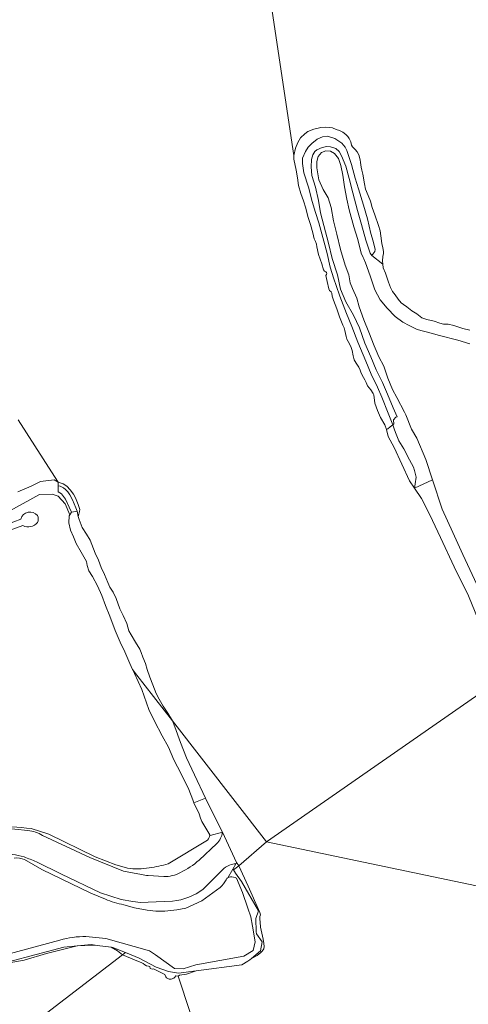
# Model space of a CAD drawing. Extents: x 197309 to 200393, y 360256 to 364259.
# Tile 13 of 39: x 198148 to 198354, y 362914 to 363366. Entities that reach past the tile are written whole.
import ezdxf

# ---------------------------------------------------------------- set-up
doc = ezdxf.new("R2010")
doc.units = 0
for name, color, linetype, lineweight in [('B-SB-GR-BOS_GEMENGD-GV', 252, 'Continuous', 13), ('B-SB-GR-BOS_LOOF-GV', 252, 'Continuous', 13), ('B-SB-GR-GRAS-GV', 252, 'Continuous', 13), ('B-SB-GW-TALUD_KRUIN-G', 252, 'Continuous', 18), ('B-SB-OG-TERREIN_ONBEGROEID-GV', 252, 'Continuous', 18), ('B-SB-OG-WATER-GV', 252, 'Continuous', 18), ('B-SB-OG-WATER_SLOOT-GV', 252, 'Continuous', 18), ('B-SB-VH-VERHARDING_HALFVERHARDING_GRIND-GV', 252, 'Continuous', 18), ('B-SB-VH-VERHARDING_OPEN-GV', 252, 'Continuous', 18)]:
    doc.layers.add(name, color=color, linetype=linetype, lineweight=lineweight)

msp = doc.modelspace()

# ---------------------------------------------------------------- linework, layer by layer
at = {"layer": 'B-SB-GR-BOS_GEMENGD-GV', "flags": 128}
for points in [[(198235.043, 362992.211), (198233.543, 362994.562), (198231.25, 362998.317), (198230.719, 362999.796), (198230.015, 363001.861), (198227.669, 363006.953), (198227.147, 363008.216), (198225.27, 363013.081), (198221.753, 363020.145), (198218.401, 363026.616), (198215.935, 363032.488), (198213.049, 363037.683), (198209.58, 363044.39), (198206.946, 363049.683), (198203.749, 363058.993), (198200.334, 363066.254), (198199.407, 363068.095), (198198.297, 363070.918), (198195.973, 363076.266), (198193.797, 363080.685), (198191.505, 363086.058), (198188.973, 363092.55), (198187.101, 363097.518), (198185.409, 363102.052), (198183.406, 363106.448), (198181.009, 363110.748), (198179.348, 363113.426), (198178.558, 363115.789), (198178.296, 363117.674), (198175.924, 363121.94), (198173.541, 363125.885), (198172.31, 363128.95), (198170.946, 363132.12), (198170.215, 363135.416), (198170.367, 363138.718), (198170.619, 363139.084), (198168.494, 363144.187), (198165.364, 363147.735), (198162.599, 363148.63), (198156.663, 363148.379), (198134.106, 363136.064)], [(198117.731, 363125.816), (198131.899, 363130.967), (198148.09, 363137.193)], [(198149.079, 363134.164), (198117.177, 363122.613)], [(198152.898, 362995.047), (198161.015, 362992.425), (198182.309, 362982.094), (198191.789, 362978.435), (198195.677, 362977.296), (198197.163, 362976.872)], [(198215.902, 362978.884), (198233.97, 362989.748)]]:
    msp.add_lwpolyline(points, dxfattribs=at)
at = {"layer": 'B-SB-GR-BOS_GEMENGD-GV'}
for points in [[(198148.09, 363137.193, -0.5884841), (198155.801, 363138.831)], [(198155.801, 363138.831, -0.222807), (198155.826, 363135.595)], [(198155.826, 363135.595, -0.3484622), (198149.079, 363134.164)], [(198135.182, 362996.193, -0.0267385), (198152.898, 362995.047)], [(198233.97, 362989.748, 0.089538), (198235.043, 362992.211)], [(198207.164, 362977.049, 0.0379378), (198215.902, 362978.884)], [(198197.163, 362976.872, 0.0754847), (198207.164, 362977.049)]]:
    msp.add_lwpolyline(points, format="xyb", dxfattribs=at)
at = {"layer": 'B-SB-GR-BOS_LOOF-GV', "flags": 128}
for points in [[(198252.396, 362934.217), (198253.33, 362934.818), (198254.047, 362935.418), (198258.225, 362938.919), (198259.019, 362943.02), (198256.376, 362946.782), (198256.328, 362947.601), (198256.283, 362947.714), (198256.097, 362953.757), (198257.299, 362957.307), (198249.597, 362970.82), (198246.74, 362974.63), (198245.896, 362976.106), (198245.893, 362976.111), (198245.529, 362976.448), (198243.262, 362972.512)], [(198247.216, 362972.293), (198249.957, 362965.747), (198252.44, 362958.585), (198253.829, 362954.58), (198254.655, 362950.326), (198255.753, 362943.016), (198254.859, 362939.046), (198250.654, 362936.476), (198228.482, 362932.542), (198222.745, 362930.645), (198218.784, 362930.847), (198210.011, 362937.073), (198207.292, 362939.002), (198187.266, 362944.533), (198178.068, 362945.522)], [(198166.141, 362943.817), (198135.333, 362935.603), (198111.305, 362927.414), (198096.861, 362922.801), (198087.907, 362917.581), (198082.023, 362912.554)], [(198082.001, 362908.778), (198089.621, 362915.763), (198090.72, 362916.206), (198095.621, 362918.183), (198114.809, 362925.923), (198116.41, 362926.382), (198116.612, 362926.44), (198118.747, 362927.054), (198127.78, 362929.65), (198142.432, 362933.86), (198167.938, 362940.634), (198180.426, 362941.798), (198183.264, 362941.435), (198189.611, 362940.625), (198189.612, 362940.625), (198190.375, 362940.528), (198196.216, 362938.119), (198202.44, 362935.554), (198210.271, 362931.426), (198215.986, 362929.415), (198220.643, 362928.674), (198228.689, 362929.719), (198249.626, 362932.436), (198252.396, 362934.217)]]:
    msp.add_lwpolyline(points, dxfattribs=at)
at = {"layer": 'B-SB-GR-BOS_LOOF-GV'}
for points in [[(198243.262, 362972.512, -0.1250111), (198244.425, 362972.918)], [(198244.425, 362972.918, -0.1404277), (198247.216, 362972.293)], [(198178.068, 362945.522, 0.0718595), (198166.141, 362943.817)]]:
    msp.add_lwpolyline(points, format="xyb", dxfattribs=at)
at = {"layer": 'B-SB-GR-GRAS-GV', "flags": 128}
msp.add_lwpolyline([(198319.01, 363180.395), (198319.398, 363180.674), (198319.588, 363180.81), (198319.354, 363182.678), (198320.37, 363183.999), (198321.035, 363184.105), (198319.194, 363188.212), (198316.567, 363194.442), (198314.345, 363199.822), (198311.408, 363205.702), (198309.014, 363211.637), (198306.218, 363217.947), (198303.68, 363224.941), (198300.927, 363230.859), (198297.469, 363236.86), (198295.068, 363242.737), (198293.585, 363249.338), (198291.201, 363256.879), (198289.434, 363263.841), (198287.42, 363271.993), (198285.866, 363277.74), (198284.939, 363283.502), (198283.544, 363289.587), (198281.843, 363294.846), (198281.46, 363298.908), (198281.737, 363302.267), (198282.286, 363304.404), (198283.145, 363305.879), (198284.129, 363306.656), (198286.577, 363307.736), (198288.655, 363308.205), (198290.404, 363308.147), (198292.891, 363307.289), (198294.422, 363305.888), (198295.505, 363303.975), (198297.463, 363299.133), (198298.946, 363293.543), (198300.645, 363287.006), (198302.875, 363278.918), (198304.698, 363272.425), (198306.705, 363265.226), (198308.714, 363259.306), (198309.45, 363258.131), (198310.834, 363260.021), (198310.996, 363260.894), (198310.024, 363264.757), (198308.892, 363268.283), (198307.339, 363275.041), (198305.621, 363281.319), (198303.322, 363288.82), (198301.782, 363293.673), (198300.049, 363299.917), (198298.873, 363303.566), (198297.985, 363306.379), (198297.134, 363307.996), (198295.638, 363309.69), (198292.441, 363311.852), (198289.095, 363312.991), (198286.795, 363312.667), (198284.34, 363311.528), (198281.913, 363309.613), (198280.231, 363307.966), (198278.951, 363305.945), (198277.599, 363302.802), (198277.622, 363300.479), (198278.122, 363296.136), (198280.264, 363289.575), (198281.956, 363282.979), (198283.599, 363277.995), (198285.062, 363273.241), (198287.342, 363264.82), (198288.837, 363259.08), (198290.276, 363252.87), (198291.956, 363247.436), (198293.059, 363244.42), (198294.69, 363239.586), (198297.704, 363231.584), (198300.143, 363225.525), (198303.026, 363218.431), (198306.628, 363209.616), (198309.172, 363203.693), (198312.043, 363197.761), (198313.963, 363193.101), (198316.858, 363185.857)], close=True, dxfattribs=at)
for points in [[(198354.483, 363217.641), (198348.875, 363219.299), (198340.506, 363221.399), (198336.634, 363222.559), (198330.268, 363224.248), (198326.551, 363226.034), (198323.649, 363227.52), (198320.06, 363230.141), (198316.377, 363233.946), (198313.162, 363237.754), (198310.725, 363242.437), (198308.608, 363248.841), (198306.462, 363254.751), (198305.694, 363256.585), (198305.394, 363257.302), (198304.564, 363259.283), (198302.921, 363265.485), (198301.18, 363271.346), (198298.956, 363279.082), (198297.968, 363284.122), (198296.9, 363289.729), (198296.126, 363295.096), (198295.163, 363299.453), (198294.162, 363302.648), (198292.185, 363305.021), (198290.354, 363306.145), (198288.252, 363306.217), (198286.293, 363305.51), (198284.79, 363303.695), (198284.124, 363301.282), (198284.144, 363298.466), (198284.988, 363292.945), (198287.098, 363288.476), (198289.277, 363284.585), (198290.694, 363280.197), (198291.72, 363274.086), (198293.261, 363268.013), (198295.058, 363260.885), (198297.125, 363253.812), (198298.876, 363249.268), (198299.385, 363245.633), (198300.518, 363243.066), (198302.571, 363238.604), (198303.631, 363234.669), (198305.796, 363228.669), (198308.078, 363222.92), (198310.404, 363216.649), (198311.451, 363214.591), (198312.666, 363211.722), (198314.938, 363207.381), (198316.785, 363201.917), (198318.923, 363196.683), (198320.923, 363193.018), (198324.458, 363186.212), (198325.101, 363184.962), (198327.703, 363178.496), (198330.142, 363174.331), (198334.206, 363164.445), (198337.26, 363155.227), (198341.742, 363141.702), (198346.634, 363131.04), (198351.26, 363120.957), (198359.716, 363102.533)], [(198186.999, 362962.695), (198180.358, 362965.442), (198157.826, 362976.285), (198149.864, 362980.79)], [(198178.068, 362945.522), (198187.266, 362944.533), (198207.292, 362939.002), (198210.011, 362937.073), (198218.784, 362930.847), (198222.745, 362930.645), (198228.482, 362932.542), (198250.654, 362936.476), (198254.859, 362939.046), (198255.753, 362943.016), (198254.655, 362950.326), (198253.829, 362954.58), (198252.44, 362958.585), (198249.957, 362965.747), (198247.216, 362972.293)], [(198239.662, 362968.005), (198231.279, 362961.864), (198223.976, 362958.495), (198219.855, 362957.69), (198214.289, 362957.087), (198210.137, 362957.082), (198206.221, 362957.544), (198200.367, 362958.611), (198195.506, 362960.127)], [(198135.333, 362935.603), (198166.141, 362943.817)]]:
    msp.add_lwpolyline(points, dxfattribs=at)
at = {"layer": 'B-SB-GR-GRAS-GV'}
for points in [[(198149.864, 362980.79, 0.1238239), (198145.113, 362981.545)], [(198242.433, 362971.601, -0.1302343), (198239.662, 362968.005)], [(198243.262, 362972.512, 0.1251194), (198242.433, 362971.601)], [(198244.425, 362972.918, 0.1250111), (198243.262, 362972.512)], [(198247.216, 362972.293, 0.1404277), (198244.425, 362972.918)], [(198195.506, 362960.127, -0.0572243), (198186.999, 362962.695)], [(198166.141, 362943.817, -0.0718595), (198178.068, 362945.522)]]:
    msp.add_lwpolyline(points, format="xyb", dxfattribs=at)
at = {"layer": 'B-SB-GW-TALUD_KRUIN-G', "flags": 128}
for points in [[(198165.345, 363152.407), (198165.361, 363149.607), (198166.844, 363148.774), (198168.7, 363146.247), (198170.295, 363142.578), (198171.447, 363140.287)], [(198227.669, 363006.953), (198230.015, 363001.861), (198230.719, 362999.796), (198231.25, 362998.317), (198233.543, 362994.562), (198235.043, 362992.211)]]:
    msp.add_lwpolyline(points, dxfattribs=at)
at = {"layer": 'B-SB-OG-TERREIN_ONBEGROEID-GV', "flags": 128}
msp.add_lwpolyline([(198139.271, 362932.823), (198149.649, 362934.685), (198159.888, 362937.717), (198173.953, 362941.161), (198181.064, 362941.561), (198183.264, 362941.435), (198180.426, 362941.798), (198167.938, 362940.634), (198142.432, 362933.86)], dxfattribs=at)
for points in [[(198194.907, 362937.117), (198196.216, 362938.119), (198190.375, 362940.528), (198189.612, 362940.625), (198192.557, 362938.956)], [(198228.689, 362929.719), (198220.643, 362928.674), (198215.986, 362929.415), (198210.271, 362931.426), (198202.44, 362935.554), (198196.216, 362938.119), (198194.907, 362937.117), (198202.154, 362934.068), (198203.488, 362933.571), (198204.358, 362933.102), (198205.158, 362932.522), (198205.957, 362932.113), (198206.845, 362931.897), (198207.199, 362931.768), (198207.351, 362931.688), (198207.463, 362931.447), (198207.496, 362931.053), (198207.618, 362930.853), (198208.699, 362930.546), (198209.102, 362930.619), (198214.047, 362928.258), (198214.25, 362928.037), (198214.587, 362927.313), (198214.76, 362926.971), (198215.116, 362926.5), (198215.682, 362926.19), (198216.309, 362925.952), (198217.257, 362925.978), (198218.384, 362926.388), (198218.835, 362926.834), (198219.316, 362927.401), (198220.367, 362927.336), (198221.014, 362927.73), (198224.2, 362928.268)]]:
    msp.add_lwpolyline(points, close=True, dxfattribs=at)
at = {"layer": 'B-SB-OG-WATER-GV', "flags": 128}
for points in [[(198255.371, 363425.58), (198273.514, 363304.057), (198274.295, 363307.453), (198275.374, 363310.139), (198276.584, 363312.194), (198278.628, 363314.122), (198280.043, 363315.186), (198282.795, 363316.151), (198285.963, 363316.921), (198288.124, 363317.106), (198289.782, 363316.998), (198291.303, 363316.731), (198293.073, 363316.082), (198294.619, 363315.519), (198296.021, 363314.738), (198297.487, 363313.745), (198298.432, 363312.813), (198298.973, 363311.928), (198299.727, 363310.374), (198300.135, 363308.861), (198300.567, 363308.048), (198301.78, 363306.908), (198302.68, 363305.835), (198303.441, 363304.338), (198304.088, 363302.122), (198304.202, 363300.849), (198304.541, 363298.757), (198304.815, 363297.348), (198305.329, 363295.499), (198305.974, 363291.027), (198306.428, 363288.658), (198307.777, 363285.685), (198308.737, 363283.14), (198309.573, 363280.286), (198310.835, 363276.826), (198312.48, 363271.884), (198313.19, 363269.455), (198313.542, 363267.216), (198314.039, 363263.728), (198314.475, 363261.713), (198314.83, 363260.001), (198314.696, 363259.108), (198314.442, 363257.702), (198314.365, 363255.806), (198314.405, 363254.16), (198314.594, 363252.526), (198315.741, 363250.075), (198317.102, 363245.958), (198318.004, 363243.419), (198318.962, 363241.607), (198320.167, 363240.146), (198321.549, 363238.195), (198322.868, 363236.457), (198323.975, 363235.652), (198325.549, 363234.587), (198327.858, 363232.791), (198330.016, 363231.452), (198331.646, 363230.117), (198332.375, 363229.591), (198334.601, 363228.831), (198337.989, 363227.992), (198340.613, 363227.125), (198342.346, 363226.657), (198344.422, 363226.618), (198347.112, 363226.066), (198351.139, 363224.682), (198354.426, 363223.972)], [(198353.777, 363101.93), (198347.267, 363115.276), (198340.962, 363128.743), (198336.085, 363139.163), (198332.22, 363146.69), (198329.081, 363151.374), (198326.738, 363154.694), (198319.627, 363169.994), (198316.841, 363175.02), (198316.204, 363178.305), (198315.334, 363180.365), (198313.364, 363183.792), (198311.977, 363186.945), (198310.837, 363190.45), (198310.335, 363194.143), (198310.031, 363194.794), (198308.975, 363196.531), (198307.464, 363198.38), (198306.761, 363199.869), (198306.203, 363201.107), (198305.51, 363202.186), (198304.767, 363203.592), (198304.427, 363204.687), (198304.093, 363205.577), (198303.401, 363206.918), (198302.262, 363208.694), (198301.251, 363210.308), (198300.768, 363212.182), (198300.322, 363214.608), (198299.843, 363216.013), (198299.153, 363217.618), (198297.921, 363219.844), (198297.555, 363220.972), (198297.041, 363223.817), (198296.766, 363224.963), (198296.125, 363226.24), (198294.524, 363230.063), (198293.25, 363233.672), (198291.727, 363237.661), (198291.238, 363239.477), (198291.029, 363240.938), (198290.661, 363241.538), (198289.97, 363242.147), (198289.705, 363242.882), (198288.931, 363246.256), (198288.345, 363248.992), (198288.541, 363249.408), (198288.699, 363250.005), (198288.631, 363250.423), (198288.286, 363250.728), (198287.71, 363251.06), (198287.16, 363251.623), (198286.376, 363254.411), (198284.92, 363258.716), (198284.191, 363262.23), (198283.981, 363263.428), (198283.467, 363264.543), (198282.891, 363265.871), (198282.363, 363268.601), (198281.225, 363272.369), (198280.029, 363276.144), (198279.089, 363279.86), (198277.975, 363283.332), (198276.821, 363286.722), (198275.76, 363290.393), (198275.23, 363293.855), (198274.6, 363297.364), (198273.644, 363302.43), (198273.514, 363304.057), (198255.371, 363425.58)], [(198146.957, 363182.662), (198158.38, 363164.885), (198165.002, 363154.578), (198165.335, 363154.06), (198167.649, 363153.298), (198169.25, 363152.243), (198170.862, 363150.571), (198172.412, 363148.641), (198173.217, 363146.864), (198174.429, 363143.889), (198175.226, 363141.584), (198175.117, 363140.716), (198174.725, 363139.473), (198174.47, 363138.388), (198174.889, 363137.042), (198176.335, 363133.361), (198178.26, 363130.209), (198180.062, 363127.483), (198182.346, 363121.581), (198183.778, 363118.255), (198185.121, 363114.912), (198186.535, 363111.677), (198188.13, 363108.007), (198189.047, 363105.951), (198190.578, 363103.642), (198191.946, 363100.736), (198193.692, 363095.931), (198195.161, 363092.894), (198196.821, 363089.275), (198197.795, 363085.802), (198198.856, 363083.963), (198200.824, 363080.688), (198202.76, 363077.387), (198203.369, 363075.928), (198204.13, 363073.804), (198205.426, 363070.79), (198206.255, 363068.04), (198207.46, 363064.537), (198208.755, 363061.052), (198210.313, 363057.094), (198211.627, 363054.459), (198213.545, 363051.248), (198215.676, 363048.099), (198217.81, 363044.519), (198261.013, 362988.926), (198367.531, 363063.064)], [(198151.424, 362994.168), (198145.401, 362994.741), (198118.738, 362995.984)], [(198203.567, 362973.976), (198195.32, 362975.563), (198179.812, 362981.826), (198158.168, 362991.859)], [(198246.943, 362978.89), (198247.26, 362979.437), (198240.79, 362993.397)], [(198414.484, 362956.857), (198261.013, 362988.926), (198248.23, 362977.917), (198252.515, 362968.609), (198257.96, 362956.539), (198258.289, 362955.432), (198257.981, 362954.694), (198257.998, 362953.534), (198258.127, 362952.133), (198258.292, 362949.825), (198259.545, 362944.256), (198259.808, 362942.351), (198259.998, 362940.85), (198259.792, 362939.83), (198259.012, 362938.736), (198258.471, 362938.098), (198256.664, 362936.827), (198254.047, 362935.418), (198253.33, 362934.818), (198252.396, 362934.217), (198249.626, 362932.436), (198228.689, 362929.719), (198224.2, 362928.268), (198221.014, 362927.73), (198220.367, 362927.336), (198237.05, 362876.726)], [(198238.223, 362988.177), (198230.044, 362980.595)], [(198155.361, 362979.762), (198166.812, 362974.158), (198184.769, 362965.614), (198194.271, 362962.454), (198199.659, 362961.586), (198203.186, 362961.196), (198206.684, 362961.34), (198217.845, 362961.732)], [(198231.979, 362967.275), (198240.639, 362975.953)], [(198213.797, 362973.026), (198206.694, 362973.522)], [(198078.848, 362848.108), (198194.907, 362937.117), (198192.557, 362938.956), (198189.612, 362940.625), (198189.611, 362940.625), (198183.264, 362941.435), (198181.064, 362941.561), (198173.953, 362941.161), (198159.888, 362937.717), (198149.649, 362934.685), (198139.271, 362932.823)], [(198237.05, 362876.726), (198220.367, 362927.336), (198219.316, 362927.401), (198218.835, 362926.834), (198218.384, 362926.388), (198217.257, 362925.978), (198216.309, 362925.952), (198215.682, 362926.19), (198215.116, 362926.5), (198214.76, 362926.971), (198214.587, 362927.313), (198214.25, 362928.037), (198214.047, 362928.258), (198209.102, 362930.619), (198208.699, 362930.546), (198207.618, 362930.853), (198207.496, 362931.053), (198207.463, 362931.447), (198207.351, 362931.688), (198207.199, 362931.768), (198206.845, 362931.897), (198205.957, 362932.113), (198205.158, 362932.522), (198204.358, 362933.102), (198203.488, 362933.571), (198202.154, 362934.068), (198194.907, 362937.117), (198078.848, 362848.108)]]:
    msp.add_lwpolyline(points, dxfattribs=at)
for points in [[(198367.531, 363063.064), (198261.013, 362988.926), (198414.484, 362956.857), (198417.241, 362956.281), (198416.579, 362957.954), (198406.972, 362982.594), (198401.036, 362995.429), (198394.255, 363008.381), (198388.549, 363022.303), (198386.043, 363031.32), (198385.596, 363032.929), (198384.708, 363035.105), (198378.14, 363049.736), (198370.573, 363065.181), (198370.572, 363065.18)], [(198261.013, 362988.926), (198217.81, 363044.519), (198218.969, 363041.71), (198221.562, 363034.661), (198224.286, 363027.615), (198227.864, 363019.809), (198233.053, 363008.951), (198236.47, 363001.818), (198240.79, 362993.397), (198247.26, 362979.437), (198248.23, 362977.917)]]:
    msp.add_lwpolyline(points, close=True, dxfattribs=at)
at = {"layer": 'B-SB-OG-WATER-GV'}
for points in [[(198158.168, 362991.859, 0.1199138), (198151.424, 362994.168)], [(198240.79, 362993.397, -0.1574565), (198238.223, 362988.177)], [(198138.938, 362983.567, -0.0785715), (198149.616, 362982.064)], [(198149.616, 362982.064, -0.0145818), (198155.361, 362979.762)], [(198230.044, 362980.595, -0.0656519), (198221.46, 362974.85)], [(198240.639, 362975.953, -0.108161), (198244.063, 362978.282)], [(198244.063, 362978.282, -0.1128934), (198246.943, 362978.89)], [(198206.694, 362973.522, -0.0370125), (198203.567, 362973.976)], [(198221.46, 362974.85, -0.1273854), (198213.797, 362973.026)], [(198217.845, 362961.732, 0.1372248), (198231.979, 362967.275)]]:
    msp.add_lwpolyline(points, format="xyb", dxfattribs=at)
at = {"layer": 'B-SB-OG-WATER_SLOOT-GV', "flags": 128}
for points in [[(198354.426, 363223.972), (198351.139, 363224.682), (198347.112, 363226.066), (198344.422, 363226.618), (198342.346, 363226.657), (198340.613, 363227.125), (198337.989, 363227.992), (198334.601, 363228.831), (198332.375, 363229.591), (198331.646, 363230.117), (198330.016, 363231.452), (198327.858, 363232.791), (198325.549, 363234.587), (198323.975, 363235.652), (198322.868, 363236.457), (198321.549, 363238.195), (198320.167, 363240.146), (198318.962, 363241.607), (198318.004, 363243.419), (198317.102, 363245.958), (198315.741, 363250.075), (198314.594, 363252.526), (198314.405, 363254.16), (198309.45, 363258.131), (198308.714, 363259.306), (198306.705, 363265.226), (198304.698, 363272.425), (198302.875, 363278.918), (198300.645, 363287.006), (198298.946, 363293.543), (198297.463, 363299.133), (198295.505, 363303.975), (198294.422, 363305.888), (198292.891, 363307.289), (198290.404, 363308.147), (198288.655, 363308.205), (198286.577, 363307.736), (198284.129, 363306.656), (198283.145, 363305.879), (198282.286, 363304.404), (198281.737, 363302.267), (198281.46, 363298.908), (198281.843, 363294.846), (198283.544, 363289.587), (198284.939, 363283.502), (198285.866, 363277.74), (198287.42, 363271.993), (198289.434, 363263.841), (198291.201, 363256.879), (198293.585, 363249.338), (198295.068, 363242.737), (198297.469, 363236.86), (198300.927, 363230.859), (198303.68, 363224.941), (198306.218, 363217.947), (198309.014, 363211.637), (198311.408, 363205.702), (198314.345, 363199.822), (198316.567, 363194.442), (198319.194, 363188.212), (198321.035, 363184.105), (198320.37, 363183.999), (198319.354, 363182.678), (198319.588, 363180.81), (198319.398, 363180.674), (198319.01, 363180.395), (198319.278, 363179.928), (198319.754, 363178.171), (198320.606, 363176.135), (198321.885, 363173.141), (198324.03, 363169.409), (198326.68, 363164.436), (198328.5, 363161.022), (198329.058, 363159.54), (198329.233, 363158.8), (198329.793, 363156.436), (198329.38, 363153.273), (198329.081, 363151.374), (198337.26, 363155.227), (198334.206, 363164.445), (198330.142, 363174.331), (198327.703, 363178.496), (198325.101, 363184.962), (198324.458, 363186.212), (198320.923, 363193.018), (198318.923, 363196.683), (198316.785, 363201.917), (198314.938, 363207.381), (198312.666, 363211.722), (198311.451, 363214.591), (198310.404, 363216.649), (198308.078, 363222.92), (198305.796, 363228.669), (198303.631, 363234.669), (198302.571, 363238.604), (198300.518, 363243.066), (198299.385, 363245.633), (198298.876, 363249.268), (198297.125, 363253.812), (198295.058, 363260.885), (198293.261, 363268.013), (198291.72, 363274.086), (198290.694, 363280.197), (198289.277, 363284.585), (198287.098, 363288.476), (198284.988, 363292.945), (198284.144, 363298.466), (198284.124, 363301.282), (198284.79, 363303.695), (198286.293, 363305.51), (198288.252, 363306.217), (198290.354, 363306.145), (198292.185, 363305.021), (198294.162, 363302.648), (198295.163, 363299.453), (198296.126, 363295.096), (198296.9, 363289.729), (198297.968, 363284.122), (198298.956, 363279.082), (198301.18, 363271.346), (198302.921, 363265.485), (198304.564, 363259.283), (198305.394, 363257.302), (198305.694, 363256.585), (198306.462, 363254.751), (198308.608, 363248.841), (198310.725, 363242.437), (198313.162, 363237.754), (198316.377, 363233.946), (198320.06, 363230.141), (198323.649, 363227.52), (198326.551, 363226.034), (198330.268, 363224.248), (198336.634, 363222.559), (198340.506, 363221.399), (198348.875, 363219.299), (198354.483, 363217.641)], [(198146.837, 363149.724), (198152.914, 363152.259), (198157.16, 363154.42), (198163.462, 363155.127), (198165.335, 363154.06), (198165.002, 363154.578), (198158.38, 363164.885), (198146.957, 363182.662)], [(198134.106, 363136.064), (198156.663, 363148.379), (198162.599, 363148.63), (198165.364, 363147.735), (198168.494, 363144.187), (198170.619, 363139.084), (198171.447, 363140.287), (198170.295, 363142.578), (198168.7, 363146.247), (198166.844, 363148.774), (198165.361, 363149.607), (198165.345, 363152.407), (198165.335, 363154.06), (198163.462, 363155.127), (198157.16, 363154.42), (198152.914, 363152.259), (198146.837, 363149.724)], [(198118.738, 362995.984), (198145.401, 362994.741), (198151.424, 362994.168)], [(198197.163, 362976.872), (198195.677, 362977.296), (198191.789, 362978.435), (198182.309, 362982.094), (198161.015, 362992.425), (198152.898, 362995.047)], [(198158.168, 362991.859), (198179.812, 362981.826), (198195.32, 362975.563), (198203.567, 362973.976)], [(198240.79, 362993.397), (198235.206, 362991.955), (198235.043, 362992.211)], [(198233.97, 362989.748), (198215.902, 362978.884)], [(198230.044, 362980.595), (198238.223, 362988.177)], [(198149.864, 362980.79), (198157.826, 362976.285), (198180.358, 362965.442), (198186.999, 362962.695)], [(198217.845, 362961.732), (198206.684, 362961.34), (198203.186, 362961.196), (198199.659, 362961.586), (198194.271, 362962.454), (198184.769, 362965.614), (198166.812, 362974.158), (198155.361, 362979.762)], [(198243.262, 362972.512), (198245.529, 362976.448), (198246.943, 362978.89)], [(198240.639, 362975.953), (198231.979, 362967.275)], [(198206.694, 362973.522), (198213.797, 362973.026)], [(198195.506, 362960.127), (198200.367, 362958.611), (198206.221, 362957.544), (198210.137, 362957.082), (198214.289, 362957.087), (198219.855, 362957.69), (198223.976, 362958.495), (198231.279, 362961.864), (198239.662, 362968.005)]]:
    msp.add_lwpolyline(points, dxfattribs=at)
for points in [[(198329.081, 363151.374), (198332.22, 363146.69), (198336.085, 363139.163), (198340.962, 363128.743), (198347.267, 363115.276), (198353.777, 363101.93), (198362.712, 363080.217), (198369.576, 363067.217), (198370.566, 363065.195), (198370.573, 363065.181), (198373.051, 363066.868), (198375.885, 363068.771), (198374.008, 363071.983), (198368.402, 363085.412), (198359.716, 363102.533), (198351.26, 363120.957), (198346.634, 363131.04), (198341.742, 363141.702), (198337.26, 363155.227)], [(198170.367, 363138.718), (198170.215, 363135.416), (198170.946, 363132.12), (198172.31, 363128.95), (198173.541, 363125.885), (198175.924, 363121.94), (198178.296, 363117.674), (198178.558, 363115.789), (198179.348, 363113.426), (198181.009, 363110.748), (198183.406, 363106.448), (198185.409, 363102.052), (198187.101, 363097.518), (198188.973, 363092.55), (198191.505, 363086.058), (198193.797, 363080.685), (198195.973, 363076.266), (198198.297, 363070.918), (198199.407, 363068.095), (198201.383, 363065.573), (198209.125, 363055.694), (198217.81, 363044.519), (198215.676, 363048.099), (198213.545, 363051.248), (198211.627, 363054.459), (198210.313, 363057.094), (198208.755, 363061.052), (198207.46, 363064.537), (198206.255, 363068.04), (198205.426, 363070.79), (198204.13, 363073.804), (198203.369, 363075.928), (198202.76, 363077.387), (198200.824, 363080.688), (198198.856, 363083.963), (198197.795, 363085.802), (198196.821, 363089.275), (198195.161, 363092.894), (198193.692, 363095.931), (198191.946, 363100.736), (198190.578, 363103.642), (198189.047, 363105.951), (198188.13, 363108.007), (198186.535, 363111.677), (198185.121, 363114.912), (198183.778, 363118.255), (198182.346, 363121.581), (198180.062, 363127.483), (198178.26, 363130.209), (198176.335, 363133.361), (198174.889, 363137.042), (198174.47, 363138.388), (198173.967, 363140.729), (198171.447, 363140.287), (198170.619, 363139.084)], [(198217.81, 363044.519), (198209.125, 363055.694), (198201.383, 363065.573), (198199.407, 363068.095), (198200.334, 363066.254), (198203.749, 363058.993), (198206.946, 363049.683), (198209.58, 363044.39), (198213.049, 363037.683), (198215.935, 363032.488), (198218.401, 363026.616), (198221.753, 363020.145), (198225.27, 363013.081), (198227.147, 363008.216), (198227.669, 363006.953), (198233.053, 363008.951), (198227.864, 363019.809), (198224.286, 363027.615), (198221.562, 363034.661), (198218.969, 363041.71)]]:
    msp.add_lwpolyline(points, close=True, dxfattribs=at)
at = {"layer": 'B-SB-OG-WATER_SLOOT-GV'}
for points in [[(198152.898, 362995.047, 0.0267385), (198135.182, 362996.193)], [(198151.424, 362994.168, -0.1199138), (198158.168, 362991.859)], [(198235.043, 362992.211, -0.089538), (198233.97, 362989.748)], [(198238.223, 362988.177, 0.1574565), (198240.79, 362993.397)], [(198149.616, 362982.064, 0.0785715), (198138.938, 362983.567)], [(198145.113, 362981.545, -0.1238239), (198149.864, 362980.79)], [(198155.361, 362979.762, 0.0145818), (198149.616, 362982.064)], [(198215.902, 362978.884, -0.0379378), (198207.164, 362977.049)], [(198221.46, 362974.85, 0.0656519), (198230.044, 362980.595)], [(198244.063, 362978.282, 0.108161), (198240.639, 362975.953)], [(198246.943, 362978.89, 0.1128934), (198244.063, 362978.282)], [(198207.164, 362977.049, -0.0754847), (198197.163, 362976.872)], [(198203.567, 362973.976, 0.0370125), (198206.694, 362973.522)], [(198213.797, 362973.026, 0.1273854), (198221.46, 362974.85)], [(198239.662, 362968.005, 0.1302343), (198242.433, 362971.601)], [(198242.433, 362971.601, -0.1251194), (198243.262, 362972.512)], [(198231.979, 362967.275, -0.1372248), (198217.845, 362961.732)], [(198186.999, 362962.695, 0.0572243), (198195.506, 362960.127)]]:
    msp.add_lwpolyline(points, format="xyb", dxfattribs=at)
at = {"layer": 'B-SB-VH-VERHARDING_HALFVERHARDING_GRIND-GV', "flags": 128}
for points in [[(198148.09, 363137.193), (198131.899, 363130.967), (198117.731, 363125.816)], [(198117.177, 363122.613), (198149.079, 363134.164)]]:
    msp.add_lwpolyline(points, dxfattribs=at)
at = {"layer": 'B-SB-VH-VERHARDING_HALFVERHARDING_GRIND-GV'}
for points in [[(198155.801, 363138.831, 0.5884841), (198148.09, 363137.193)], [(198155.826, 363135.595, 0.222807), (198155.801, 363138.831)], [(198149.079, 363134.164, 0.3484622), (198155.826, 363135.595)]]:
    msp.add_lwpolyline(points, format="xyb", dxfattribs=at)
at = {"layer": 'B-SB-VH-VERHARDING_OPEN-GV', "flags": 128}
for points in [[(198314.405, 363254.16), (198314.365, 363255.806), (198314.442, 363257.702), (198314.696, 363259.108), (198314.83, 363260.001), (198314.475, 363261.713), (198314.039, 363263.728), (198313.542, 363267.216), (198313.19, 363269.455), (198312.48, 363271.884), (198310.835, 363276.826), (198309.573, 363280.286), (198308.737, 363283.14), (198307.777, 363285.685), (198306.428, 363288.658), (198305.974, 363291.027), (198305.329, 363295.499), (198304.815, 363297.348), (198304.541, 363298.757), (198304.202, 363300.849), (198304.088, 363302.122), (198303.441, 363304.338), (198302.68, 363305.835), (198301.78, 363306.908), (198300.567, 363308.048), (198300.135, 363308.861), (198299.727, 363310.374), (198298.973, 363311.928), (198298.432, 363312.813), (198297.487, 363313.745), (198296.021, 363314.738), (198294.619, 363315.519), (198293.073, 363316.082), (198291.303, 363316.731), (198289.782, 363316.998), (198288.124, 363317.106), (198285.963, 363316.921), (198282.795, 363316.151), (198280.043, 363315.186), (198278.628, 363314.122), (198276.584, 363312.194), (198275.374, 363310.139), (198274.295, 363307.453), (198273.514, 363304.057), (198273.644, 363302.43), (198274.6, 363297.364), (198275.23, 363293.855), (198275.76, 363290.393), (198276.821, 363286.722), (198277.975, 363283.332), (198279.089, 363279.86), (198280.029, 363276.144), (198281.225, 363272.369), (198282.363, 363268.601), (198282.891, 363265.871), (198283.467, 363264.543), (198283.981, 363263.428), (198284.191, 363262.23), (198284.92, 363258.716), (198286.376, 363254.411), (198287.16, 363251.623), (198287.71, 363251.06), (198288.286, 363250.728), (198288.631, 363250.423), (198288.699, 363250.005), (198288.541, 363249.408), (198288.345, 363248.992), (198288.931, 363246.256), (198289.705, 363242.882), (198289.97, 363242.147), (198290.661, 363241.538), (198291.029, 363240.938), (198291.238, 363239.477), (198291.727, 363237.661), (198293.25, 363233.672), (198294.524, 363230.063), (198296.125, 363226.24), (198296.766, 363224.963), (198297.041, 363223.817), (198297.555, 363220.972), (198297.921, 363219.844), (198299.153, 363217.618), (198299.843, 363216.013), (198300.322, 363214.608), (198300.768, 363212.182), (198301.251, 363210.308), (198302.262, 363208.694), (198303.401, 363206.918), (198304.093, 363205.577), (198304.427, 363204.687), (198304.767, 363203.592), (198305.51, 363202.186), (198306.203, 363201.107), (198306.761, 363199.869), (198307.464, 363198.38), (198308.975, 363196.531), (198310.031, 363194.794), (198310.335, 363194.143), (198310.837, 363190.45), (198311.977, 363186.945), (198313.364, 363183.792), (198315.334, 363180.365), (198316.204, 363178.305), (198316.708, 363178.661), (198317.807, 363179.529), (198319.01, 363180.395), (198316.858, 363185.857), (198313.963, 363193.101), (198312.043, 363197.761), (198309.172, 363203.693), (198306.628, 363209.616), (198303.026, 363218.431), (198300.143, 363225.525), (198297.704, 363231.584), (198294.69, 363239.586), (198293.059, 363244.42), (198291.956, 363247.436), (198290.276, 363252.87), (198288.837, 363259.08), (198287.342, 363264.82), (198285.062, 363273.241), (198283.599, 363277.995), (198281.956, 363282.979), (198280.264, 363289.575), (198278.122, 363296.136), (198277.622, 363300.479), (198277.599, 363302.802), (198278.951, 363305.945), (198280.231, 363307.966), (198281.913, 363309.613), (198284.34, 363311.528), (198286.795, 363312.667), (198289.095, 363312.991), (198292.441, 363311.852), (198295.638, 363309.69), (198297.134, 363307.996), (198297.985, 363306.379), (198298.873, 363303.566), (198300.049, 363299.917), (198301.782, 363293.673), (198303.322, 363288.82), (198305.621, 363281.319), (198307.339, 363275.041), (198308.892, 363268.283), (198310.024, 363264.757), (198310.996, 363260.894), (198310.834, 363260.021), (198309.45, 363258.131)], [(198319.01, 363180.395), (198317.807, 363179.529), (198316.708, 363178.661), (198316.204, 363178.305), (198316.841, 363175.02), (198319.627, 363169.994), (198326.738, 363154.694), (198329.081, 363151.374), (198329.38, 363153.273), (198329.793, 363156.436), (198329.233, 363158.8), (198329.058, 363159.54), (198328.5, 363161.022), (198326.68, 363164.436), (198324.03, 363169.409), (198321.885, 363173.141), (198320.606, 363176.135), (198319.754, 363178.171), (198319.278, 363179.928)], [(198173.967, 363140.729), (198174.47, 363138.388), (198174.725, 363139.473), (198175.117, 363140.716), (198175.226, 363141.584), (198174.429, 363143.889), (198173.217, 363146.864), (198172.412, 363148.641), (198170.862, 363150.571), (198169.25, 363152.243), (198167.649, 363153.298), (198165.335, 363154.06), (198165.345, 363152.407), (198166.279, 363152.228), (198167.813, 363151.512), (198168.648, 363150.769), (198169.725, 363149.647), (198170.619, 363148.229), (198171.82, 363146.018), (198173.362, 363142.371)], [(198173.967, 363140.729), (198173.362, 363142.371), (198171.82, 363146.018), (198170.619, 363148.229), (198169.725, 363149.647), (198168.648, 363150.769), (198167.813, 363151.512), (198166.279, 363152.228), (198165.345, 363152.407), (198165.361, 363149.607), (198166.844, 363148.774), (198168.7, 363146.247), (198170.295, 363142.578), (198171.447, 363140.287)], [(198233.053, 363008.951), (198227.669, 363006.953), (198230.015, 363001.861), (198230.719, 362999.796), (198231.25, 362998.317), (198233.543, 362994.562), (198235.043, 362992.211), (198235.206, 362991.955), (198240.79, 362993.397), (198236.47, 363001.818)], [(198245.896, 362976.106), (198248.23, 362977.917), (198247.26, 362979.437), (198246.943, 362978.89), (198245.529, 362976.448), (198245.893, 362976.111)], [(198248.23, 362977.917), (198245.896, 362976.106), (198246.74, 362974.63), (198249.597, 362970.82), (198257.299, 362957.307), (198256.097, 362953.757), (198256.283, 362947.714), (198256.328, 362947.601), (198256.376, 362946.782), (198259.019, 362943.02), (198258.225, 362938.919), (198254.047, 362935.418), (198256.664, 362936.827), (198258.471, 362938.098), (198259.012, 362938.736), (198259.792, 362939.83), (198259.998, 362940.85), (198259.808, 362942.351), (198259.545, 362944.256), (198258.292, 362949.825), (198258.127, 362952.133), (198257.998, 362953.534), (198257.981, 362954.694), (198258.289, 362955.432), (198257.96, 362956.539), (198252.515, 362968.609)]]:
    msp.add_lwpolyline(points, close=True, dxfattribs=at)

doc.saveas('drawing.dxf')
